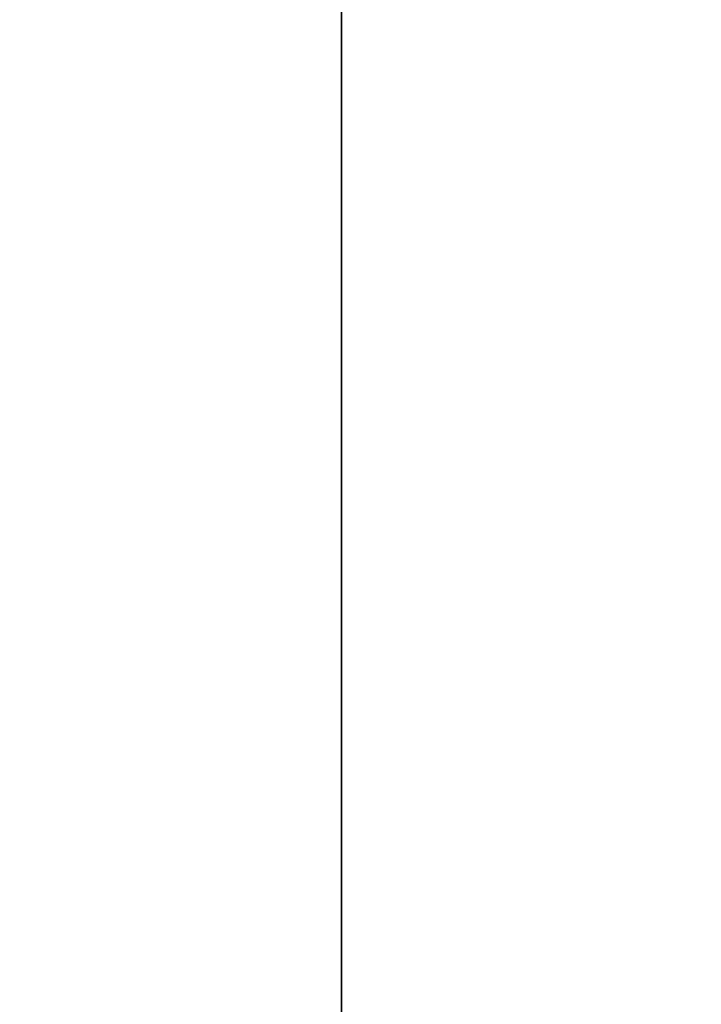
# Model space of a CAD drawing. Header units: millimetres. Extents: x -273 to 273, y -262 to 262.
# Tile 171 of 256: x -0.9523 to -0.8669, y 2.5548 to 2.6781. Entities that reach past the tile are written whole.
import ezdxf

# ---------------------------------------------------------------- set-up
doc = ezdxf.new("R2010")
doc.units = ezdxf.units.MM
doc.header["$MEASUREMENT"] = 0
doc.layers.add('Default', color=7, linetype='Continuous', true_color=0x000000)

# ---------------------------------------------------------------- blocks, each defined once
blk = doc.blocks.new('Block 01')
at = {"layer": 'Default', "color": 9, "true_color": 0xbfbfbf}
for points, knots in [([(-0.911993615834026, 1.174451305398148, 779.1962713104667), (-0.9119936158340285, 1.492886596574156, 768.9289814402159), (-0.9119936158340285, 1.820110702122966, 758.6619688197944), (-0.9119936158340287, 2.374785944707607, 741.7204278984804), (-0.9119936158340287, 2.597038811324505, 735.0457329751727), (-0.9119936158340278, 2.89189229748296, 726.3256905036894), (-0.9119936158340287, 2.961368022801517, 724.2802429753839), (-0.911993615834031, 3.16209042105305, 718.3958735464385), (-0.9119936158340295, 3.294091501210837, 714.5569755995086), (-0.911993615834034, 3.489170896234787, 708.9190809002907), (-0.911993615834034, 3.551600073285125, 707.1200660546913), (-0.9119936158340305, 3.76720525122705, 700.9210878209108), (-0.9119936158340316, 3.92115370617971, 696.5211448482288), (-0.9119936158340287, 4.162321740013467, 689.632839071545), (-0.9119936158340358, 4.249461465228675, 687.1444859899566), (-0.9119936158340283, 4.455211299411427, 681.2538729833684), (-0.9119936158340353, 4.57366242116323, 677.851601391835), (-0.911993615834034, 4.72692818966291, 673.3977936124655), (-0.9119936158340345, 4.762973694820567, 672.3463241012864), (-0.9119936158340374, 4.866620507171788, 669.3079617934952), (-0.9119936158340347, 4.93377514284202, 667.3210461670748), (-0.911993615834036, 5.031179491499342, 664.3960803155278), (-0.9119936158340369, 5.062193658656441, 663.4580676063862), (-0.9119936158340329, 5.1509889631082, 660.7487178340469), (-0.9119936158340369, 5.208084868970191, 658.9773482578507), (-0.9119936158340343, 5.290086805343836, 656.3701357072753), (-0.9119936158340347, 5.316063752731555, 655.5343420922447), (-0.9119936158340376, 5.39001494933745, 653.1208759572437), (-0.911993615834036, 5.437061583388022, 651.5431619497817), (-0.9119936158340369, 5.50368430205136, 649.221161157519), (-0.9119936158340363, 5.524639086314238, 648.4769338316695), (-0.9119936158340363, 5.583810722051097, 646.3279756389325), (-0.9119936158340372, 5.620856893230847, 644.923195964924), (-0.9119936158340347, 5.672188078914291, 642.855620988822), (-0.9119936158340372, 5.688155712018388, 642.1928921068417), (-0.9119936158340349, 5.732667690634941, 640.2788206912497), (-0.9119936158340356, 5.759800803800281, 639.0274248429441), (-0.9119936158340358, 5.795993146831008, 637.1852486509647), (-0.9119936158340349, 5.807029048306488, 636.5945367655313), (-0.9119936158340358, 5.845081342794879, 634.4308940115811), (-0.9119936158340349, 5.868228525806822, 632.8578354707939), (-0.9119936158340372, 5.895089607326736, 630.347309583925), (-0.9119936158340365, 5.902864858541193, 629.4099498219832), (-0.9119936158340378, 5.916953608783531, 626.7761057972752), (-0.9119936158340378, 5.917099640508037, 625.0794828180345), (-0.9119936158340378, 5.898611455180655, 622.612757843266), (-0.9119936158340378, 5.890164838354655, 621.842746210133), (-0.9119936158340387, 5.857404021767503, 619.6643214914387), (-0.9119936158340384, 5.825771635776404, 618.2558966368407), (-0.9119936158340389, 5.759504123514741, 616.2001587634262), (-0.9119936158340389, 5.735707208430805, 615.5526534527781), (-0.9119936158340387, 5.658376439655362, 613.7022987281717), (-0.9119936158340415, 5.596805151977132, 612.4996783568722), (-0.9119936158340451, 5.486780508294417, 610.7350559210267), (-0.9119936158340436, 5.448770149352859, 610.1725013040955), (-0.9119936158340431, 5.329822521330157, 608.5447912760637), (-0.9119936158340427, 5.240821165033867, 607.4801711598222), (-0.9119936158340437, 5.091999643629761, 605.9084780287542), (-0.9119936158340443, 5.041227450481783, 605.4005573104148), (-0.911993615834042, 4.884592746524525, 603.9117420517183), (-0.9119936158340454, 4.771454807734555, 602.9316276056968), (-0.911993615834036, 4.589513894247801, 601.4759070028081), (-0.9119936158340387, 4.527750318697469, 600.9993539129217), (-0.9119936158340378, 4.338534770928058, 599.5867161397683), (-0.9119936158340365, 4.205237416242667, 598.6514774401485), (-0.91199361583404, 3.996269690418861, 597.2554963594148), (-0.9119936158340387, 3.925547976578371, 596.7939139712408), (-0.9119936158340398, 3.709981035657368, 595.4152493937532), (-0.9119936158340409, 3.560957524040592, 594.4988948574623), (-0.911993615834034, 3.331312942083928, 593.1269882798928), (-0.9119936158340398, 3.253872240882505, 592.6708113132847), (-0.9119936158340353, 2.940996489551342, 590.8496583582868), (-0.9119936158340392, 2.69838485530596, 589.4860923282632), (-0.9119936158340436, 2.287010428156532, 587.2168322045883), (-0.911993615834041, 2.120698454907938, 586.3105700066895), (-0.9119936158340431, 1.619226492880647, 583.5938846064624), (-0.9119936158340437, 1.281285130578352, 581.7841854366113), (-0.9119936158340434, 0.7796433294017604, 579.0681718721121), (-0.9119936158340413, 0.6132270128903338, 578.1621333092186), (-0.9119936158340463, 0.1179122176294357, 575.4365306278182), (-0.9119936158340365, -0.2057423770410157, 573.6161620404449), (-0.9119936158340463, -0.6733937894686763, 570.8768504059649), (-0.9119936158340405, -0.8267712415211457, 569.9593601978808), (-0.911993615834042, -1.278800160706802, 567.1861831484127), (-0.9119936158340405, -1.56587443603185, 565.3286947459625), (-0.9119936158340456, -1.970381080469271, 562.525607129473), (-0.9119936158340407, -2.101686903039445, 561.5819373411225), (-0.9119936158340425, -2.485289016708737, 558.713283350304), (-0.9119936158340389, -2.72166445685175, 556.7861895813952), (-0.911993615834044, -3.046349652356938, 553.869712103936), (-0.9119936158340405, -3.150606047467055, 552.8820981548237), (-0.9119936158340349, -3.452441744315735, 549.8611813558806), (-0.9119936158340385, -3.63215064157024, 547.8260456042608), (-0.9119936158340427, -3.872576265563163, 544.7373753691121), (-0.9119936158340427, -3.948823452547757, 543.6850949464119), (-0.9119936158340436, -4.167429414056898, 540.4466592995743), (-0.911993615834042, -4.292664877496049, 538.2592411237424), (-0.911993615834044, -4.456377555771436, 534.9305893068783), (-0.911993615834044, -4.50767494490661, 533.790063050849), (-0.9119936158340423, -4.653769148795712, 530.2606409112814), (-0.9119936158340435, -4.734915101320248, 527.8710314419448), (-0.9119936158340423, -4.841270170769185, 524.2260686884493), (-0.9119936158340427, -4.874705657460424, 522.971050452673), (-0.9119936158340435, -4.954379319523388, 519.7506040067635), (-0.9119936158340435, -4.997178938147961, 517.785042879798), (-0.9119936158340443, -5.049892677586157, 515.140949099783), (-0.9119936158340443, -5.0629797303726, 514.4625377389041), (-0.9119936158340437, -5.101831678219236, 512.3911470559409), (-0.911993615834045, -5.12643570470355, 510.998124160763), (-0.9119936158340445, -5.16215651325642, 508.8901081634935), (-0.9119936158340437, -5.174006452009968, 508.1751452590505), (-0.9119936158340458, -5.209548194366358, 505.9926824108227), (-0.9119936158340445, -5.232582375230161, 504.5251555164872), (-0.9119936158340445, -5.266747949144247, 502.3048512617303), (-0.9119936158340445, -5.27821053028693, 501.5520923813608), (-0.9119936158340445, -5.31295063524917, 499.2555378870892), (-0.911993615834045, -5.335990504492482, 497.7117270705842), (-0.9119936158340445, -5.37083300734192, 495.3768162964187), (-0.9119936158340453, -5.382635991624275, 494.5857260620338), (-0.9119936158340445, -5.418711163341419, 492.1741849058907), (-0.9119936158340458, -5.443086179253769, 490.5537276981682), (-0.9119936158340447, -5.480473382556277, 488.1040194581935), (-0.9119936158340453, -5.493221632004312, 487.274771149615), (-0.9119936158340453, -5.532394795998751, 484.7494737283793), (-0.9119936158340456, -5.559188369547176, 483.05342551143), (-0.9119936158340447, -5.600623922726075, 480.4908564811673), (-0.9119936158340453, -5.61479925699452, 479.6243325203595), (-0.9119936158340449, -5.658458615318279, 476.9886369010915), (-0.9119936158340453, -5.68850820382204, 475.2194721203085), (-0.9119936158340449, -5.73513144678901, 472.5481081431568), (-0.9119936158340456, -5.751092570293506, 471.6459008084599), (-0.9119936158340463, -5.800251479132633, 468.9052952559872), (-0.9119936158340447, -5.834148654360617, 467.0669088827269), (-0.9119936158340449, -5.886734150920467, 464.2929469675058), (-0.9119936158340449, -5.904716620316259, 463.357359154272), (-0.9119936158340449, -5.960013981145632, 460.5194645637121), (-0.9119936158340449, -5.998104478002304, 458.617173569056), (-0.9119936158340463, -6.057061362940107, 455.7489439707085), (-0.9119936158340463, -6.07717757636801, 454.7829899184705), (-0.9119936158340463, -6.138878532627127, 451.8575620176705), (-0.9119936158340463, -6.181262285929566, 449.898106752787), (-0.911993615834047, -6.246633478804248, 446.9460749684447), (-0.911993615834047, -6.268872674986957, 445.9534809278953), (-0.9119936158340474, -6.336869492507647, 442.9524122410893), (-0.911993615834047, -6.383400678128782, 440.9439577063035), (-0.9119936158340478, -6.454861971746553, 437.9207263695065), (-0.9119936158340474, -6.479090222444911, 436.9059312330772), (-0.911993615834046, -6.552903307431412, 433.8432529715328), (-0.9119936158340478, -6.603190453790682, 431.7953901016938), (-0.9119936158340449, -6.680049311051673, 428.7157011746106), (-0.9119936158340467, -6.706009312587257, 427.6838573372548), (-0.9119936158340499, -6.811226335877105, 423.5326923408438), (-0.9119936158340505, -6.892049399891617, 420.4134216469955), (-0.9119936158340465, -7.029219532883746, 415.201948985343), (-0.9119936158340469, -7.084865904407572, 413.109724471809), (-0.9119936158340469, -7.225087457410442, 407.8749950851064), (-0.9119936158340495, -7.31016228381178, 404.7325100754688), (-0.9119936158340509, -7.424022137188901, 400.5442496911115), (-0.9119936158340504, -7.45249207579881, 399.498454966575), (-0.911993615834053, -7.537785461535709, 396.3675184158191), (-0.9119936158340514, -7.594668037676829, 394.282382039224), (-0.9119936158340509, -7.679757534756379, 391.1591057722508), (-0.9119936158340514, -7.708021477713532, 390.1209634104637), (-0.9119936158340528, -7.792382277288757, 387.0181774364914), (-0.911993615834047, -7.848367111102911, 384.9535345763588), (-0.9119936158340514, -7.931702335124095, 381.863418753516), (-0.9119936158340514, -7.959282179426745, 380.8379478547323), (-0.9119936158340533, -8.041306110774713, 377.7776060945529), (-0.9119936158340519, -8.09547247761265, 375.7427316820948), (-0.9119936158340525, -8.175690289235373, 372.6993076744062), (-0.9119936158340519, -8.202142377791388, 371.6907642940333), (-0.9119936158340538, -8.280530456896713, 368.684871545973), (-0.9119936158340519, -8.332026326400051, 366.687514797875), (-0.9119936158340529, -8.407865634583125, 363.7020254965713), (-0.9119936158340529, -8.432780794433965, 362.7139027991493), (-0.9119936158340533, -8.506338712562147, 359.7721749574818), (-0.9119936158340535, -8.55438076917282, 357.818559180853), (-0.9119936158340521, -8.624683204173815, 354.8999586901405), (-0.9119936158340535, -8.647686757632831, 353.934986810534), (-0.9119936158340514, -8.71532425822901, 351.0648503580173), (-0.9119936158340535, -8.759197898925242, 349.1596726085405), (-0.9119936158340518, -8.822908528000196, 346.3146257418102), (-0.9119936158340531, -8.843660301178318, 345.3747715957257), (-0.9119936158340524, -8.904390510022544, 342.5813629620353), (-0.9119936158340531, -8.943449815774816, 340.7277936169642), (-0.9119936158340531, -8.999617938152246, 337.960675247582), (-0.9119936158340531, -9.017812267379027, 337.0471422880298), (-0.9119936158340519, -9.070750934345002, 334.3333070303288), (-0.9119936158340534, -9.104418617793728, 332.5329892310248), (-0.9119936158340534, -9.152198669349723, 329.845883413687), (-0.9119936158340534, -9.167564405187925, 328.9591113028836), (-0.911993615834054, -9.211929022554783, 326.325403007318), (-0.911993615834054, -9.23969635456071, 324.5784518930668), (-0.9119936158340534, -9.278348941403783, 321.9711505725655), (-0.911993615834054, -9.290649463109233, 321.1108146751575), (-0.9119936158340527, -9.327343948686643, 318.4400776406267), (-0.9119936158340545, -9.350094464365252, 316.6296610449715), (-0.9119936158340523, -9.381135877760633, 313.871227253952), (-0.9119936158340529, -9.3911516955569, 312.9232220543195), (-0.9119936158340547, -9.41882697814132, 310.1099665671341), (-0.9119936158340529, -9.43450674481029, 308.2447043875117), (-0.9119936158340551, -9.453489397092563, 305.4614127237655), (-0.9119936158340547, -9.459033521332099, 304.54339014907), (-0.9119936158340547, -9.47792991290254, 300.9241268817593), (-0.9119936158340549, -9.485526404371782, 298.2228741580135), (-0.9119936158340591, -9.485971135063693, 293.759259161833), (-0.9119936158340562, -9.483026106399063, 291.996885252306), (-0.9119936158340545, -9.467556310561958, 287.6355809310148), (-0.9119936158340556, -9.45113783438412, 285.0366709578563), (-0.9119936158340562, -9.419143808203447, 281.5809323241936), (-0.9119936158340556, -9.410381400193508, 280.7240323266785), (-0.9119936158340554, -9.38169210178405, 278.1640177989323), (-0.9119936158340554, -9.35928399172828, 276.4609332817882), (-0.911993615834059, -9.320665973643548, 273.9107090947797), (-0.911993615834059, -9.307000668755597, 273.0635295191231), (-0.9119936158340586, -9.249186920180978, 269.6869061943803), (-0.9119936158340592, -9.19837710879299, 267.1575781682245), (-0.911993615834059, -9.062686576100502, 261.2722222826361), (-0.9119936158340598, -8.972087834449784, 257.9163246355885), (-0.9119936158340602, -8.868600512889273, 254.560815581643)], [-6.020184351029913e-12, -6.020184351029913e-12, -6.020184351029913e-12, -6.020184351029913e-12, 3.08170400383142, 3.08170400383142, 5.08524526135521, 5.08524526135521, 5.69923974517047, 5.69923974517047, 6.85160038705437, 6.85160038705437, 7.3916335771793, 7.3916335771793, 8.71243000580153, 8.71243000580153, 9.45939210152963, 9.45939210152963, 10.4806821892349, 10.4806821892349, 10.7963020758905, 10.7963020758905, 11.3927003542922, 11.3927003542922, 11.6742468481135, 11.6742468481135, 12.2059061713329, 12.2059061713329, 12.4567482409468, 12.4567482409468, 12.93023201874, 12.93023201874, 13.1535642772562, 13.1535642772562, 13.5750877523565, 13.5750877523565, 13.773930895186, 13.773930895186, 14.149361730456, 14.149361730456, 14.3265626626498, 14.3265626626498, 14.7983853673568, 14.7983853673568, 15.0794893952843, 15.0794893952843, 15.5881990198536, 15.5881990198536, 15.8190554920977, 15.8190554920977, 16.2413119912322, 16.2413119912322, 16.4354902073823, 16.4354902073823, 16.796292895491, 16.796292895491, 16.96521467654, 16.96521467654, 17.2852354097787, 17.2852354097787, 17.4381472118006, 17.4381472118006, 17.7337000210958, 17.7337000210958, 17.8776726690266, 17.8776726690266, 18.16074032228, 18.16074032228, 18.3006917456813, 18.3006917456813, 18.5789765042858, 18.5789765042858, 18.7176962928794, 18.7176962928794, 19.1329906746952, 19.1329906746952, 19.4093411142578, 19.4093411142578, 19.9616329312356, 19.9616329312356, 20.2380520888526, 20.2380520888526, 20.792946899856, 20.792946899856, 21.0721711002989, 21.0721711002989, 21.6364000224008, 21.6364000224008, 21.922445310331, 21.922445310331, 22.5053417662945, 22.5053417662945, 22.8035072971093, 22.8035072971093, 23.4168527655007, 23.4168527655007, 23.7335784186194, 23.7335784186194, 24.3912364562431, 24.3912364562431, 24.7339018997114, 24.7339018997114, 25.4514382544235, 25.4514382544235, 25.8281694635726, 25.8281694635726, 26.4180755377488, 26.4180755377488, 26.6216616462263, 26.6216616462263, 27.0396714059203, 27.0396714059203, 27.2542036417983, 27.2542036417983, 27.6945345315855, 27.6945345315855, 27.920393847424, 27.920393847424, 28.3835927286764, 28.3835927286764, 28.6209453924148, 28.6209453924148, 29.1071309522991, 29.1071309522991, 29.3559295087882, 29.3559295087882, 29.864793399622, 29.864793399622, 30.1247769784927, 30.1247769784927, 30.655584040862, 30.655584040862, 30.9262783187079, 30.9262783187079, 31.4778662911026, 31.4778662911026, 31.7585832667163, 31.7585832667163, 32.3293622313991, 32.3293622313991, 32.6191999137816, 32.6191999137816, 33.2071516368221, 33.2071516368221, 33.5049937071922, 33.5049937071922, 34.1076709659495, 34.1076709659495, 34.4121864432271, 34.4121864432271, 35.0267123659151, 35.0267123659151, 35.3363552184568, 35.3363552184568, 36.2724298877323, 36.2724298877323, 36.900309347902, 36.900309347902, 37.8433918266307, 37.8433918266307, 38.1572452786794, 38.1572452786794, 38.7830188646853, 38.7830188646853, 39.0945781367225, 39.0945781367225, 39.714203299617, 39.714203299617, 40.0219593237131, 40.0219593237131, 40.6326472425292, 40.6326472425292, 40.9353202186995, 40.9353202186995, 41.5347405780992, 41.5347405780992, 41.8312800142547, 41.8312800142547, 42.4175612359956, 42.4175612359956, 42.7071460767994, 42.7071460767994, 43.2788755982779, 43.2788755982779, 43.5609143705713, 43.5609143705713, 44.1171389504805, 44.1171389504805, 44.3912699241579, 44.3912699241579, 44.9314959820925, 44.9314959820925, 45.1975873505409, 45.1975873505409, 45.7217813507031, 45.7217813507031, 45.9799314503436, 45.9799314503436, 46.5231515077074, 46.5231515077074, 46.8075988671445, 46.8075988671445, 47.3672605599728, 47.3672605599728, 47.6427061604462, 47.6427061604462, 48.4531911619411, 48.4531911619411, 48.9819806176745, 48.9819806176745, 49.7617874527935, 49.7617874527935, 50.0189120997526, 50.0189120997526, 50.5299642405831, 50.5299642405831, 50.7841930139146, 50.7841930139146, 51.5432672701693, 51.5432672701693, 52.55056123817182, 52.55056123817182, 52.55056123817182, 52.55056123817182]), ([(-0.9119936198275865, -10.69344714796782, 254.5606253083), (-0.9119936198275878, -10.79714341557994, 257.9283351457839), (-0.9119936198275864, -10.88765990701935, 261.2872350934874), (-0.9119936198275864, -11.02321941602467, 267.1788808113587), (-0.9119936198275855, -11.0739769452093, 269.7114916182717), (-0.9119936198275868, -11.13171019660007, 273.0925060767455), (-0.9119936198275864, -11.1453545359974, 273.9407974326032), (-0.9119936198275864, -11.1839068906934, 276.4943772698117), (-0.9119936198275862, -11.20626750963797, 278.1997026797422), (-0.9119936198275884, -11.23488052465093, 280.7630777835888), (-0.9119936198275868, -11.24361657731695, 281.6211020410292), (-0.911993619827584, -11.27550100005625, 285.08134707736), (-0.9119936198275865, -11.29183002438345, 287.6836209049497), (-0.9119936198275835, -11.30714070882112, 292.0504794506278), (-0.9119936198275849, -11.31001908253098, 293.8150580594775), (-0.9119936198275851, -11.30940136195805, 298.284077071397), (-0.9119936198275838, -11.30169710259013, 300.988502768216), (-0.9119936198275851, -11.28265450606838, 304.6119072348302), (-0.9119936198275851, -11.2770733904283, 305.5309366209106), (-0.9119936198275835, -11.25797904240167, 308.3171719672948), (-0.9119936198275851, -11.2422246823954, 310.1843537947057), (-0.9119936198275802, -11.21443779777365, 313.0004217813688), (-0.9119936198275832, -11.20438484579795, 313.9493355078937), (-0.911993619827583, -11.17323664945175, 316.7103259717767), (-0.9119936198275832, -11.15041710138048, 318.5223755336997), (-0.91199361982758, -11.11362242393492, 321.1954626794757), (-0.9119936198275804, -11.10129013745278, 322.0565303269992), (-0.9119936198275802, -11.06254327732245, 324.6659481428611), (-0.9119936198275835, -11.03471432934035, 326.4142704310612), (-0.9119936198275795, -10.9902592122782, 329.0499768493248), (-0.9119936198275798, -10.97486383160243, 329.9373877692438), (-0.9119936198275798, -10.92699652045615, 332.6263267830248), (-0.9119936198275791, -10.89327238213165, 334.4278260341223), (-0.9119936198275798, -10.84025158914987, 337.143374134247), (-0.9119936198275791, -10.8220305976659, 338.0574496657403), (-0.9119936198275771, -10.76578470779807, 340.8261098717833), (-0.9119936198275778, -10.7266756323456, 342.6806664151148), (-0.9119936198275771, -10.66587379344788, 345.4754967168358), (-0.9119936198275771, -10.64509901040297, 346.415795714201), (-0.911993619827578, -10.5813220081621, 349.2620896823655), (-0.9119936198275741, -10.5374064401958, 351.1680585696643), (-0.911993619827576, -10.4697094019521, 354.0393232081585), (-0.9119936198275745, -10.44668698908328, 355.004641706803), (-0.9119936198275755, -10.37633097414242, 357.9241935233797), (-0.9119936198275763, -10.32825567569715, 359.878403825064), (-0.9119936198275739, -10.2546514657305, 362.8209655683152), (-0.9119936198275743, -10.22972195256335, 363.8093364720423), (-0.9119936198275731, -10.15384284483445, 366.795480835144), (-0.9119936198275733, -10.10232300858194, 368.7932350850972), (-0.9119936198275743, -10.02390268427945, 371.7996665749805), (-0.9119936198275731, -9.99744099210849, 372.8083594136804), (-0.9119936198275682, -9.917197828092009, 375.8521409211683), (-0.9119936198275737, -9.863017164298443, 377.8872146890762), (-0.9119936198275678, -9.780975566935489, 380.9477978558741), (-0.9119936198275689, -9.7533910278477, 381.973318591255), (-0.9119936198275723, -9.670045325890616, 385.0634911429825), (-0.9119936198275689, -9.614056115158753, 387.1281326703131), (-0.9119936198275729, -9.529692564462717, 390.2308581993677), (-0.9119936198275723, -9.501428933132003, 391.268949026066), (-0.9119936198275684, -9.416344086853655, 394.3919751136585), (-0.9119936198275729, -9.35946719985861, 396.4769048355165), (-0.9119936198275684, -9.274186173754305, 399.6074711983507), (-0.9119936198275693, -9.245721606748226, 400.6531100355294), (-0.9119936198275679, -9.131890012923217, 404.8405512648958), (-0.9119936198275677, -9.046841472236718, 407.982351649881), (-0.9119936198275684, -8.906674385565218, 413.2157407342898), (-0.9119936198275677, -8.851054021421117, 415.30732240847), (-0.9119936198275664, -8.713958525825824, 420.5169339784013), (-0.9119936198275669, -8.63318559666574, 423.6349784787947), (-0.9119936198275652, -8.528039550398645, 427.7844265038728), (-0.9119936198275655, -8.502098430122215, 428.8158007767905), (-0.9119936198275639, -8.425298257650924, 431.8940095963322), (-0.9119936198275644, -8.37505134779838, 433.9408569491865), (-0.9119936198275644, -8.301299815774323, 437.0019716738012), (-0.9119936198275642, -8.277092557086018, 438.0162253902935), (-0.9119936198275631, -8.205695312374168, 441.037780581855), (-0.9119936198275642, -8.159207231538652, 443.0450969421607), (-0.9119936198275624, -8.091275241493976, 446.0444301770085), (-0.9119936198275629, -8.06905782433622, 447.0364320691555), (-0.9119936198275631, -8.003752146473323, 449.9866556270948), (-0.9119936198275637, -7.961411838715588, 451.9448929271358), (-0.9119936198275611, -7.899775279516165, 454.8684785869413), (-0.9119936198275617, -7.879680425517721, 455.8338118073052), (-0.9119936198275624, -7.82078698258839, 458.7001687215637), (-0.9119936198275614, -7.782737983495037, 460.6012077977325), (-0.9119936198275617, -7.727501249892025, 463.4372237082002), (-0.9119936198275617, -7.709538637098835, 464.3721861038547), (-0.9119936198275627, -7.657011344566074, 467.1442856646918), (-0.9119936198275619, -7.623151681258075, 468.9814372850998), (-0.9119936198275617, -7.574046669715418, 471.720206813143), (-0.9119936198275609, -7.558102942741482, 472.621811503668), (-0.9119936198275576, -7.511529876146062, 475.2914091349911), (-0.9119936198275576, -7.481512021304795, 477.0594152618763), (-0.9119936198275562, -7.437897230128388, 479.6934092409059), (-0.9119936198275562, -7.423735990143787, 480.5593852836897), (-0.9119936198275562, -7.38234012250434, 483.1203846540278), (-0.9119936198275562, -7.355570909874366, 484.8154198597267), (-0.9119936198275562, -7.316430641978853, 487.339258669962), (-0.9119936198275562, -7.30369241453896, 488.1680517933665), (-0.9119936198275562, -7.266332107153, 490.61650719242), (-0.9119936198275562, -7.241972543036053, 492.2361802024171), (-0.9119936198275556, -7.205916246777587, 494.6466359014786), (-0.9119936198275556, -7.194118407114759, 495.4374092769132), (-0.9119936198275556, -7.159287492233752, 497.7715281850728), (-0.9119936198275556, -7.136252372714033, 499.314883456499), (-0.9119936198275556, -7.101514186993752, 501.6108817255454), (-0.9119936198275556, -7.09005080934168, 502.3635167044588), (-0.9119936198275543, -7.055878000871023, 504.5836623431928), (-0.9119936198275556, -7.03283520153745, 506.051181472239), (-0.9119936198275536, -6.9972738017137, 508.233802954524), (-0.9119936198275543, -6.985415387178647, 508.948899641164), (-0.9119936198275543, -6.94966259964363, 511.057593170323), (-0.9119936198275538, -6.925031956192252, 512.4511958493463), (-0.9119936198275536, -6.886130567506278, 514.5236764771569), (-0.9119936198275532, -6.873024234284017, 515.2025541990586), (-0.9119936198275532, -6.820216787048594, 517.8491906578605), (-0.9119936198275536, -6.777329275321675, 519.8169500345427), (-0.9119936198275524, -6.697465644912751, 523.041934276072), (-0.9119936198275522, -6.663936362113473, 524.2991944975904), (-0.9119936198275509, -6.557220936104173, 527.952779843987), (-0.9119936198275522, -6.475758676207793, 530.3489995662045), (-0.9119936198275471, -6.329050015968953, 533.8897178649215), (-0.91199361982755, -6.277506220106, 535.0345953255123), (-0.9119936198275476, -6.112920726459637, 538.3778614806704), (-0.9119936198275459, -5.986969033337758, 540.5757351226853), (-0.9119936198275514, -5.767068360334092, 543.8308184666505), (-0.9119936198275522, -5.690333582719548, 544.8890368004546), (-0.9119936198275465, -5.448288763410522, 547.9963192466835), (-0.911993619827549, -5.267332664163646, 550.0442322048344), (-0.9119936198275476, -4.963385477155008, 553.084622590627), (-0.9119936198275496, -4.858379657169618, 554.0788206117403), (-0.9119936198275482, -4.53135910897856, 557.0148478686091), (-0.9119936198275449, -4.293297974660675, 558.9548731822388), (-0.911993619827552, -3.907027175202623, 561.8424585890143), (-0.9119936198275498, -3.77483519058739, 562.7921832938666), (-0.9119936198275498, -3.367765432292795, 565.6121711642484), (-0.9119936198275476, -3.07897641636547, 567.480318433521), (-0.9119936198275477, -2.624445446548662, 570.2682789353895), (-0.9119936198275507, -2.470316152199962, 571.1901005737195), (-0.911993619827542, -2.00075193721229, 573.9401837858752), (-0.911993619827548, -1.67597796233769, 575.7666697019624), (-0.9119936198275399, -1.179286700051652, 578.4996315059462), (-0.9119936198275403, -1.012573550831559, 579.40723380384), (-0.9119936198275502, -0.510605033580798, 582.124926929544), (-0.9119936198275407, -0.1727233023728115, 583.9343087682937), (-0.9119936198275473, 0.328219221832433, 586.6482110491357), (-0.9119936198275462, 0.4941448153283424, 587.5524143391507), (-0.9119936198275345, 0.9041237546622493, 589.8141534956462), (-0.9119936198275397, 1.1457020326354, 591.1720323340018), (-0.9119936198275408, 1.457050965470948, 592.9845304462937), (-0.911993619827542, 1.534033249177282, 593.4380696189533), (-0.9119936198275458, 1.762130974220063, 594.8009451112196), (-0.9119936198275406, 1.91006259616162, 595.7107294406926), (-0.9119936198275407, 2.123914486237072, 597.078701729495), (-0.9119936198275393, 2.194011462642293, 597.5363046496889), (-0.9119936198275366, 2.400956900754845, 598.9190990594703), (-0.911993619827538, 2.532883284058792, 599.8449380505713), (-0.9119936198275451, 2.720048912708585, 601.2426902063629), (-0.9119936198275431, 2.781097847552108, 601.7138780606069), (-0.9119936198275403, 2.960841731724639, 603.152496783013), (-0.9119936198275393, 3.072569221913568, 604.1207356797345), (-0.9119936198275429, 3.22722048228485, 605.5913142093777), (-0.9119936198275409, 3.277337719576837, 606.0929030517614), (-0.9119936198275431, 3.424258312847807, 607.6452160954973), (-0.9119936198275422, 3.512121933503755, 608.696786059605), (-0.9119936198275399, 3.629582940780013, 610.3050597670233), (-0.9119936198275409, 3.667132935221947, 610.8611314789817), (-0.9119936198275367, 3.775901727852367, 612.6066660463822), (-0.91199361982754, 3.83678761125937, 613.7968475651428), (-0.91199361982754, 3.913304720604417, 615.6291731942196), (-0.9119936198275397, 3.936868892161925, 616.270898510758), (-0.9119936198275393, 4.002546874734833, 618.3101884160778), (-0.9119936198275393, 4.033903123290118, 619.7082271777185), (-0.9119936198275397, 4.066393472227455, 621.8719269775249), (-0.9119936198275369, 4.074773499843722, 622.6373859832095), (-0.9119936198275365, 4.093119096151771, 625.0915199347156), (-0.9119936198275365, 4.092941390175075, 626.780412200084), (-0.9119936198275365, 4.078874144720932, 629.4034854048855), (-0.9119936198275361, 4.071113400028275, 630.3376202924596), (-0.91199361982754, 4.044303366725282, 632.8406680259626), (-0.9119936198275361, 4.021200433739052, 634.4095974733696), (-0.9119936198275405, 3.983222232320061, 636.5680034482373), (-0.9119936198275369, 3.972204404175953, 637.1574952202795), (-0.9119936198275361, 3.936065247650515, 638.9962595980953), (-0.9119936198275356, 3.908969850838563, 640.2455222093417), (-0.9119936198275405, 3.86451680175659, 642.1565724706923), (-0.9119936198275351, 3.84856780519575, 642.8183735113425), (-0.9119936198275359, 3.797289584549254, 644.8833772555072), (-0.9119936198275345, 3.76027890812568, 646.2865621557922), (-0.9119936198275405, 3.701160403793, 648.4332767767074), (-0.9119936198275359, 3.680221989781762, 649.176822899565), (-0.9119936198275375, 3.6136446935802, 651.4969561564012), (-0.9119936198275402, 3.566627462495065, 653.0735231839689), (-0.9119936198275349, 3.492719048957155, 655.4853891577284), (-0.9119936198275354, 3.466754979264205, 656.3207039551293), (-0.9119936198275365, 3.384787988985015, 658.9266221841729), (-0.9119936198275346, 3.327714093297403, 660.6972073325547), (-0.9119936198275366, 3.238950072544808, 663.4054753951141), (-0.9119936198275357, 3.207945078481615, 664.3431710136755), (-0.9119936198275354, 3.110564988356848, 667.2672971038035), (-0.91199361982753, 3.043425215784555, 669.2537140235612), (-0.9119936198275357, 2.939799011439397, 672.2914011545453), (-0.9119936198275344, 2.903759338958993, 673.3426791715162), (-0.9119936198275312, 2.750511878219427, 677.7958750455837), (-0.9119936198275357, 2.632072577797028, 681.1977745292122), (-0.9119936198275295, 2.426338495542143, 687.0879073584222), (-0.9119936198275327, 2.339202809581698, 689.5761404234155), (-0.9119936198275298, 2.098041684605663, 696.464250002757), (-0.9119936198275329, 1.94409563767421, 700.8641419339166), (-0.911993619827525, 1.728492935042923, 707.063084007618), (-0.9119936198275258, 1.666064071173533, 708.8621007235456), (-0.9119936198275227, 1.47098486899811, 714.5000263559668), (-0.911993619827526, 1.338983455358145, 718.3389621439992), (-0.9119936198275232, 1.13826018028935, 724.2234005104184), (-0.9119936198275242, 1.068784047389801, 726.2688755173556), (-0.9119936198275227, 0.7739292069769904, 734.9890185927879), (-0.911993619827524, 0.5516751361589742, 741.6637981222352), (-0.911993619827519, -0.003000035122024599, 758.6054230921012), (-0.9119936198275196, -0.3302233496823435, 768.8724418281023), (-0.9119936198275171, -0.6486585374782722, 779.1397283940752)], [-0.0002823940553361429, -0.0002823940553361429, -0.0002823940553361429, -0.0002823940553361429, 1.007598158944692, 1.007598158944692, 1.767417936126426, 1.767417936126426, 2.021900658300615, 2.021900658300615, 2.533466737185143, 2.533466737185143, 2.790850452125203, 2.790850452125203, 3.571437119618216, 3.571437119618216, 4.100742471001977, 4.100742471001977, 4.911976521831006, 4.911976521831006, 5.187661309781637, 5.187661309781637, 5.747781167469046, 5.747781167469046, 6.032446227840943, 6.032446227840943, 6.576060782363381, 6.576060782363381, 6.834389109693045, 6.834389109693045, 7.3589185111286, 7.3589185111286, 7.625166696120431, 7.625166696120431, 8.165684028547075, 8.165684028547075, 8.439949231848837, 8.439949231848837, 8.996419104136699, 8.996419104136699, 9.278568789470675, 9.278568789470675, 9.85049645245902, 9.85049645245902, 10.14016841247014, 10.14016841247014, 10.72659980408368, 10.72659980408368, 11.02320219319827, 11.02320219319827, 11.62272402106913, 11.62272402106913, 11.92543540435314, 11.92543540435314, 12.53617525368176, 12.53617525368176, 12.84394466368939, 12.84394466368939, 13.46357111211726, 13.46357111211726, 13.77511809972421, 13.77511809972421, 14.40084079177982, 14.40084079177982, 14.71465538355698, 14.71465538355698, 15.6575657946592, 15.6575657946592, 16.28528300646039, 16.28528300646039, 17.22104704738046, 17.22104704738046, 17.53057087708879, 17.53057087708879, 18.14483891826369, 18.14483891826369, 18.44921684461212, 18.44921684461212, 19.05160446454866, 19.05160446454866, 19.3492957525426, 19.3492957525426, 19.93693677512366, 19.93693677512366, 20.22661591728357, 20.22661591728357, 20.7970744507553, 20.7970744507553, 21.07763104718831, 21.07763104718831, 21.62890135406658, 21.62890135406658, 21.89944005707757, 21.89944005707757, 22.42994646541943, 22.42994646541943, 22.68978694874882, 22.68978694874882, 23.1983838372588, 23.1983838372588, 23.44706082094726, 23.44706082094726, 23.93303276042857, 23.93303276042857, 24.17029613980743, 24.17029613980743, 24.63335830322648, 24.63335830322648, 24.85917344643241, 24.85917344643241, 25.29947243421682, 25.29947243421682, 25.5140207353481, 25.5140207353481, 25.93213602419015, 25.93213602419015, 26.13581588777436, 26.13581588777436, 26.72619253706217, 26.72619253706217, 27.10341689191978, 27.10341689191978, 27.82244262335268, 27.82244262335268, 28.16609277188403, 28.16609277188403, 28.82613486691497, 28.82613486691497, 29.14421731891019, 29.14421731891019, 29.76049321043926, 29.76049321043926, 30.06017258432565, 30.06017258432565, 30.6460498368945, 30.6460498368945, 30.9334946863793, 30.9334946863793, 31.50019215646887, 31.50019215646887, 31.78042109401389, 31.78042109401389, 32.33673553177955, 32.33673553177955, 32.61351503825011, 32.61351503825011, 33.16572399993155, 33.16572399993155, 33.44158682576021, 33.44158682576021, 33.85554507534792, 33.85554507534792, 33.99364604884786, 33.99364604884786, 34.27039577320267, 34.27039577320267, 34.40941817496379, 34.40941817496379, 34.69030305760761, 34.69030305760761, 34.83302975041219, 34.83302975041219, 35.12584033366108, 35.12584033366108, 35.27728872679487, 35.27728872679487, 35.59430765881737, 35.59430765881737, 35.76173672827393, 35.76173672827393, 36.11968250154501, 36.11968250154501, 36.312533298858, 36.312533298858, 36.73240368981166, 36.73240368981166, 36.96221667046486, 36.96221667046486, 37.46914895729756, 37.46914895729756, 37.74951534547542, 37.74951534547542, 38.22039360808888, 38.22039360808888, 38.39731845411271, 38.39731845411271, 38.77226685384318, 38.77226685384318, 38.97090138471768, 38.97090138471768, 39.39206680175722, 39.39206680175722, 39.61524732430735, 39.61524732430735, 40.08847636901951, 40.08847636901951, 40.33921328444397, 40.33921328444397, 40.87070134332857, 40.87070134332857, 41.1521797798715, 41.1521797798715, 41.74847229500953, 41.74847229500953, 42.06405277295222, 42.06405277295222, 43.08526861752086, 43.08526861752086, 43.83221065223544, 43.83221065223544, 45.15300331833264, 45.15300331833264, 45.6930388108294, 45.6930388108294, 46.84540973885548, 46.84540973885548, 47.45941053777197, 47.45941053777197, 49.46296582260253, 49.46296582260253, 52.54465106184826, 52.54465106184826, 52.54465106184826, 52.54465106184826])]:
    blk.add_open_spline(points, degree=3, knots=knots, dxfattribs=at)
blk.add_open_spline([(-0.6999999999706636, -2.861699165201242, 569.3599662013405), (-0.7785398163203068, -2.86169916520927, 569.3599662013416), (-0.9347173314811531, -2.797267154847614, 569.3494617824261), (-1.00000000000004, -2.643124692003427, 569.3243317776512), (-1.00000000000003, -2.565608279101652, 569.311694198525)], degree=3, dxfattribs=at)

msp = doc.modelspace()

# ---------------------------------------------------------------- linework, layer by layer
at = {"layer": 'Default', "color": 9, "true_color": 0xbfbfbf}
for centre, radius in [((2.48689957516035e-13, 4.67546815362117e-14, -579.6680000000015), 16), ((1.76744971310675e-13, 1.17676755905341e-15, -67.067876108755), 3.5), ((1.502247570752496e-14, 1.572370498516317e-15, -65.41749310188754), 3.5), ((1.766383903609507e-13, 3.113232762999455e-15, -62.66787610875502), 3), ((1.76717114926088e-13, 1.682889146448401e-15, -65.91787610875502), 2.625)]:
    msp.add_circle(centre, radius, dxfattribs=at)
for centre, radius, start, end in [((-1.395194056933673e-13, 8.22590239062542e-15), 100.8499999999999, 0.002522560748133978, 180), ((-1.324139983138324e-13, 1.730501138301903e-14, -43.99999999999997), 100.8499999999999, 0.002522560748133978, 180), ((-3.8628076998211e-14, 1.277357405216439e-14, -22), 100.85, 0.002522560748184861, 270), ((3.505158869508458e-14, 1.727075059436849e-14, -44), 100.0500000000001, 0.002522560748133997, 180.0000000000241), ((3.320097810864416e-14, 8.206820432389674e-15), 100.0500000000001, 0.002522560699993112, 180), ((-3.8628076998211e-14, 1.277357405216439e-14, -22), 100.05, 0.00252256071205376, 270), ((2.486899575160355e-13, 4.64253806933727e-14, -579.1680000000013), 15.99999999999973, 89.99999999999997, 269.9999999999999), ((2.486899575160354e-13, 4.376084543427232e-14, -580.1680000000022), 16, 89.99999999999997, 269.9999999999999), ((2.486899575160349e-13, 7.307073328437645e-14, -578.6680000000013), 15.49999999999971, 89.99999999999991, 269.9999999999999), ((2.486899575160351e-13, 9.12188706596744e-15, -603.1680000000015), 7.499999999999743, 89.99999999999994, 269.9999999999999), ((2.486899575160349e-13, 4.598129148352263e-14, -580.1680000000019), 7.500000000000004, 89.99999999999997, 269.9999999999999), ((2.486899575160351e-13, 2.749419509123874e-14, -591.6680000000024), 7.5, 14.96623824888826, 165.0337617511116), ((2.48689957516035e-13, 7.789619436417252e-15, -603.668000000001), 6.999999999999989, 89.9999999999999, 269.9999999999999), ((2.486899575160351e-13, 7.789619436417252e-15, -603.6680000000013), 4.458500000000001, 89.99999999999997, 269.9999999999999), ((2.488564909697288e-13, 1.265031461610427e-14, -583.6680000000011), 4.45849999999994, 89.9999999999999, 262.0775736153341), ((2.486899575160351e-13, 2.428411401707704e-14, -593.6680000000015), 4.4585, 17.25956172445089, 162.7404382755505), ((2.448644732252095e-14, 7.79312288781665e-15, -62.8678761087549), 4.449999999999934, 59.47667614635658, 239.4766761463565), ((2.185933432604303e-14, -9.758911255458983e-15, -59.66787610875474), 4.450000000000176, 59.47667614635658, 239.4766761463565), ((2.410389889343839e-14, 7.796626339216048e-15, -62.8678761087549), 4.449999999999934, 239.4766761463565, 59.47667614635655), ((2.080400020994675e-14, -9.18803421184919e-15, -59.66787610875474), 4.450000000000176, 239.4766761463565, 59.47667614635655), ((1.76525766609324e-13, 1.571503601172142e-15, -66.16787610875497), 3.5, 0.1740811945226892, 180.1740811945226), ((2.797762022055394e-14, 5.230956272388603e-14, -66.16787610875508), 3.499999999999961, 90.0000000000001, 180.0000000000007), ((1.69864122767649e-14, 5.064422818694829e-14, -64.66711009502), 3.499999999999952, 89.99999999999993, 180.0000000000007), ((1.753766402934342e-13, 8.090921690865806e-16, -67.96787610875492), 3.499999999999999, 2.220794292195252, 178.1273680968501), ((1.789678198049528e-13, 4.439868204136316e-15, -59.66787610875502), 3.000000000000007, 0.1740811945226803, 180.1740811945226), ((1.765272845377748e-13, 1.573240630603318e-15, -65.66787610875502), 3, 0.1740811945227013, 180.1740811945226), ((2.142905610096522e-14, 2.873867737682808e-15, -62.86787610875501), 2.999765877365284, 329.4766761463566, 149.4766761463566), ((2.997251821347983e-14, 4.076401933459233e-15, -59.66787610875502), 2.999765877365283, 329.4766761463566, 149.4766761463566), ((1.765241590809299e-13, 2.016457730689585e-15, -65.66787610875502), 2.625, 0.1740811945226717, 180.1740811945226), ((1.765255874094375e-13, 2.015592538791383e-15, -66.16787610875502), 2.625, 0.1740811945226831, 180.1740811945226)]:
    msp.add_arc(centre, radius, start, end, dxfattribs=at)
for points, weights, knots in [([(-112.052876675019, 3.686125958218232e-13, -41.67126407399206), (-112.052876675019, -112.052876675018, -41.67126407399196), (-3.551012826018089e-13, -112.052876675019, -41.67126407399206), (112.052876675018, -112.052876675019, -41.67126407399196), (112.052876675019, -3.848246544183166e-13, -41.67126407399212), (112.052876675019, 112.0528766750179, -41.671264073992), (3.859245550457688e-13, 112.052876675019, -41.67126407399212)], [1, 0.7071067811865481, 1, 0.7071067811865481, 1, 0.7071067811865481, 1], [-528.0367412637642, -528.0367412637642, -528.0367412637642, -352.0244941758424, -352.0244941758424, -176.0122470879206, -176.0122470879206, 0, 0, 0]), ([(3.733584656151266e-13, 108.255644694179, -41.67126407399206), (108.255644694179, 108.255644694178, -41.67126407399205), (108.255644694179, -3.295794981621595e-13, -41.67126407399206), (108.255644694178, -108.255644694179, -41.67126407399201), (-3.424886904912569e-13, -108.255644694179, -41.67126407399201), (-108.255644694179, -108.255644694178, -41.67126407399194), (-108.255644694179, 3.561743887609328e-13, -41.67126407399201)], [1, 0.7071067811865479, 1, 0.7071067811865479, 1, 0.7071067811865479, 1], [0, 0, 0, 170.0475690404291, 170.0475690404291, 340.0951380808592, 340.0951380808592, 510.1427071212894, 510.1427071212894, 510.1427071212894]), ([(2.109977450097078e-13, 58.94401797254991, -59.09351528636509), (58.94401797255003, 58.94401797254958, -59.09351528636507), (58.94401797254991, -1.942115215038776e-13, -59.09351528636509), (58.94401797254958, -58.94401797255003, -59.09351528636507), (-1.805700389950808e-13, -58.94401797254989, -59.09351528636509), (-58.94401797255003, -58.94401797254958, -59.09351528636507), (-58.9440179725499, 1.973562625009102e-13, -59.09351528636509), (-58.94401797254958, 58.94401797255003, -59.09351528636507), (2.109977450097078e-13, 58.94401797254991, -59.09351528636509)], [0.9909948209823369, 0.7007391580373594, 0.9909948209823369, 0.7007391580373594, 0.9909948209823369, 0.7007391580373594, 0.9909948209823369, 0.7007391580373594, 0.9909948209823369], [0, 0, 0, 224.1057533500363, 224.1057533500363, 448.211506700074, 448.211506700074, 672.3172600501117, 672.3172600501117, 896.423013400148, 896.423013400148, 896.423013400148]), ([(2.044550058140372e-13, 56.93896143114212, -58.00311703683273), (56.93896143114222, 56.93896143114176, -58.00311703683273), (56.93896143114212, -1.875516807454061e-13, -58.00311703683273), (56.93896143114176, -56.9389614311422, -58.00311703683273), (-1.737930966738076e-13, -56.9389614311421, -58.00311703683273), (-56.93896143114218, -56.93896143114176, -58.00311703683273), (-56.93896143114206, 1.906964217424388e-13, -58.00311703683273), (-56.93896143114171, 56.93896143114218, -58.00311703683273), (2.044550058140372e-13, 56.93896143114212, -58.00311703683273)], [0.9915545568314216, 0.70113495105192, 0.9915545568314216, 0.70113495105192, 0.9915545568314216, 0.70113495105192, 0.9915545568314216, 0.70113495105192, 0.9915545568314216], [0, 0, 0, 216.5112893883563, 216.5112893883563, 433.0225787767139, 433.0225787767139, 649.5338681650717, 649.5338681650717, 866.045157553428, 866.045157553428, 866.045157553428])]:
    msp.add_rational_spline(points, weights, degree=2, knots=knots, dxfattribs=at)
for points, weights in [([(3.859245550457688e-13, 112.052876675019, -41.67126407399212), (-112.052876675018, 112.0528766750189, -41.671264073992), (-112.052876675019, 3.686125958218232e-13, -41.67126407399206)], [1, 0.7071067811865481, 1]), ([(-108.255644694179, 3.561743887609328e-13, -41.67126407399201), (-108.255644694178, 108.255644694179, -41.67126407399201), (3.733584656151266e-13, 108.255644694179, -41.67126407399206)], [1, 0.7071067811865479, 1])]:
    msp.add_rational_spline(points, weights, degree=2, dxfattribs=at)
msp.add_open_spline([(-86.75499999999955, 50.08802260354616, -756.8932544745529), (-43.37749999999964, 25.04401130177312, -775.8033956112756), (2.700062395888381e-13, 7.615262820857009e-14, -794.7135367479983)], degree=2, dxfattribs=at)

# ---------------------------------------------------------------- block references
at = {"layer": 'Default', "color": 9, "true_color": 0xbfbfbf, "extrusion": (0, 0, -1), "rotation": 180}
msp.add_blockref('Block 01', (0, 8.233708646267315e-15, -200), dxfattribs=at)

doc.saveas('drawing.dxf')
